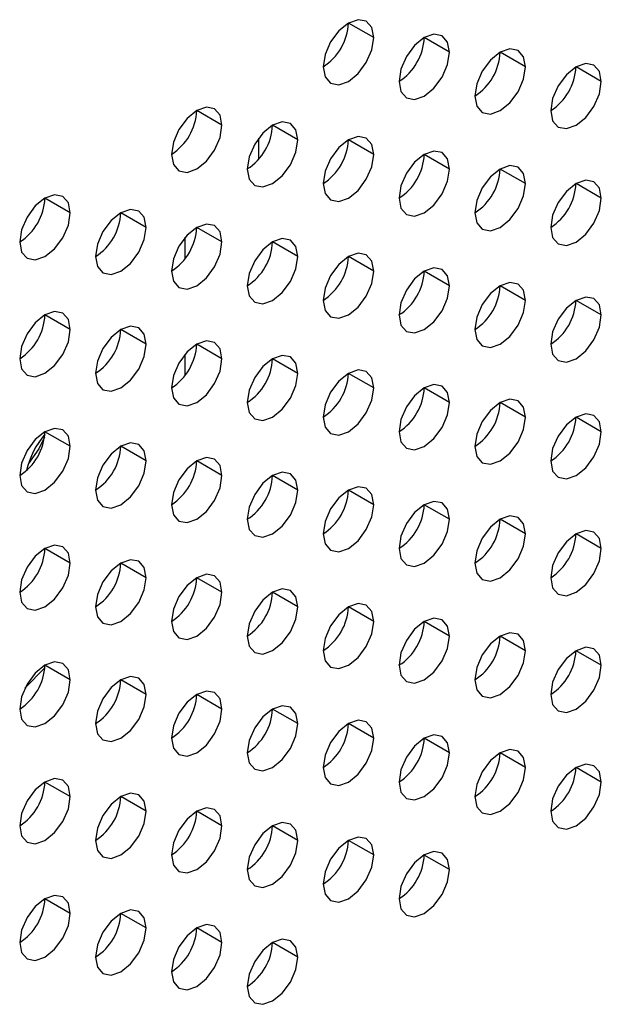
# Model space of a CAD drawing. Header units: millimetres. Extents: x 0 to 1118, y 0 to 864.
# Tile 125 of 256: x 941.07 to 943.78, y 606.26 to 610.85. Entities that reach past the tile are written whole.
import ezdxf

# ---------------------------------------------------------------- set-up
doc = ezdxf.new("R2010")
doc.units = ezdxf.units.MM

msp = doc.modelspace()

# ---------------------------------------------------------------- linework, layer by layer
at = {"color": 7, "linetype": 'Continuous', "lineweight": 25}
for p, q in [((942.7227, 610.765), (942.6049, 610.833)), ((943.0763, 610.6969), (942.9584, 610.765)), ((943.4298, 610.6288), (943.312, 610.6969)), ((943.7834, 610.5608), (943.6655, 610.6288)), ((942.0156, 610.3568), (941.8977, 610.4248)), ((942.3691, 610.2887), (942.2513, 610.3568)), ((942.7227, 610.2206), (942.6049, 610.2887)), ((943.0763, 610.1526), (942.9584, 610.2206)), ((943.4298, 610.0845), (943.312, 610.1525)), ((943.7834, 610.0164), (943.6655, 610.0844)), ((941.3085, 609.9486), (941.1906, 610.0166)), ((941.662, 609.8805), (941.5442, 609.9485)), ((942.0156, 609.8124), (941.8977, 609.8805)), ((942.3691, 609.7444), (942.2513, 609.8124)), ((942.7227, 609.6763), (942.6049, 609.7443)), ((943.0763, 609.6082), (942.9584, 609.6762)), ((943.4298, 609.5401), (943.312, 609.6082)), ((943.7834, 609.472), (943.6655, 609.5401)), ((941.3085, 609.4042), (941.1906, 609.4723)), ((941.662, 609.3362), (941.5442, 609.4042)), ((942.0156, 609.2681), (941.8977, 609.3361)), ((942.3691, 609.2), (942.2513, 609.268)), ((942.7227, 609.1319), (942.6049, 609.2)), ((943.0763, 609.0638), (942.9584, 609.1319)), ((943.4298, 608.9958), (943.312, 609.0638)), ((943.7834, 608.9277), (943.6655, 608.9957)), ((941.3085, 608.8599), (941.1906, 608.9279)), ((941.662, 608.7918), (941.5442, 608.8598)), ((942.0156, 608.7237), (941.8977, 608.7917)), ((942.3691, 608.6556), (942.2513, 608.7237)), ((942.7227, 608.5876), (942.6049, 608.6556)), ((943.0763, 608.5195), (942.9584, 608.5875)), ((943.4298, 608.4514), (943.312, 608.5194)), ((943.7834, 608.3833), (943.6655, 608.4514)), ((941.3085, 608.3155), (941.1906, 608.3835)), ((941.662, 608.2474), (941.5442, 608.3155)), ((942.0156, 608.1794), (941.8977, 608.2474)), ((942.3691, 608.1113), (942.2513, 608.1793)), ((942.7227, 608.0432), (942.6049, 608.1112)), ((943.0763, 607.9751), (942.9584, 608.0432)), ((943.4298, 607.907), (943.312, 607.9751)), ((943.7834, 607.839), (943.6655, 607.907)), ((941.3085, 607.7711), (941.1906, 607.8392)), ((941.662, 607.7031), (941.5442, 607.7711)), ((942.0156, 607.635), (941.8977, 607.703)), ((942.3691, 607.5669), (942.2513, 607.6349)), ((942.7227, 607.4988), (942.6049, 607.5669)), ((943.0763, 607.4308), (942.9584, 607.4988)), ((943.4298, 607.3627), (943.312, 607.4307)), ((943.7834, 607.2946), (943.6655, 607.3626)), ((941.3085, 607.2268), (941.1906, 607.2948)), ((941.662, 607.1587), (941.5442, 607.2267)), ((942.0156, 607.0906), (941.8977, 607.1587)), ((942.3691, 607.0226), (942.2513, 607.0906)), ((942.7227, 606.9545), (942.6049, 607.0225)), ((943.0763, 606.8864), (942.9584, 606.9544)), ((941.3085, 606.6824), (941.1906, 606.7505)), ((941.662, 606.6143), (941.5442, 606.6824)), ((942.0156, 606.5463), (941.8977, 606.6143)), ((942.3691, 606.4782), (942.2513, 606.5462))]:
    msp.add_line(p, q, dxfattribs=at)
at = {"color": 8, "linetype": 'Continuous', "lineweight": 25}
for p, q in [((942.1856, 610.2958), (942.1856, 610.1968)), ((941.8439, 609.7351), (941.8439, 609.8344)), ((941.8439, 609.1908), (941.8439, 609.29)), ((941.0973, 607.7322), (941.1902, 607.8269))]:
    msp.add_line(p, q, dxfattribs=at)
at = {"color": 7, "linetype": 'Continuous', "lineweight": 25, "flags": 128}
for points in [[(942.7227, 610.765), (942.7137, 610.8119), (942.6882, 610.8413), (942.6499, 610.8487), (942.6049, 610.8331), (942.5598, 610.7967), (942.5215, 610.7451), (942.496, 610.6862), (942.487, 610.6289)], [(942.487, 610.6289), (942.496, 610.582), (942.5215, 610.5526), (942.5598, 610.5452), (942.6049, 610.5609), (942.6499, 610.5973), (942.6882, 610.6488), (942.7137, 610.7077), (942.7227, 610.765)], [(943.0763, 610.6969), (943.0673, 610.7438), (943.0417, 610.7732), (943.0035, 610.7807), (942.9584, 610.765), (942.9133, 610.7286), (942.8751, 610.677), (942.8495, 610.6181), (942.8406, 610.5609)], [(943.4298, 610.6288), (943.4208, 610.6757), (943.3953, 610.7051), (943.3571, 610.7126), (943.312, 610.6969), (943.2669, 610.6605), (943.2286, 610.6089), (943.2031, 610.55), (943.1941, 610.4928)], [(942.8406, 610.5609), (942.8495, 610.514), (942.8751, 610.4845), (942.9133, 610.4771), (942.9584, 610.4928), (943.0035, 610.5292), (943.0417, 610.5808), (943.0673, 610.6397), (943.0763, 610.6969)], [(943.1941, 610.4928), (943.2031, 610.4459), (943.2286, 610.4165), (943.2669, 610.409), (943.312, 610.4247), (943.3571, 610.4611), (943.3953, 610.5127), (943.4208, 610.5716), (943.4298, 610.6288)], [(943.7834, 610.5608), (943.7744, 610.6077), (943.7488, 610.6371), (943.7106, 610.6445), (943.6655, 610.6288), (943.6204, 610.5924), (943.5822, 610.5409), (943.5566, 610.482), (943.5477, 610.4247)], [(943.5477, 610.4247), (943.5566, 610.3778), (943.5822, 610.3484), (943.6204, 610.341), (943.6655, 610.3566), (943.7106, 610.393), (943.7488, 610.4446), (943.7744, 610.5035), (943.7834, 610.5608)], [(942.0156, 610.3568), (942.0066, 610.4037), (941.9811, 610.4331), (941.9428, 610.4405), (941.8977, 610.4249), (941.8526, 610.3885), (941.8144, 610.3369), (941.7889, 610.278), (941.7799, 610.2207)], [(941.7799, 610.2207), (941.7889, 610.1738), (941.8144, 610.1444), (941.8526, 610.137), (941.8977, 610.1527), (941.9428, 610.1891), (941.9811, 610.2406), (942.0066, 610.2995), (942.0156, 610.3568)], [(942.3691, 610.2887), (942.3602, 610.3356), (942.3346, 610.365), (942.2964, 610.3724), (942.2513, 610.3568), (942.2062, 610.3204), (942.168, 610.2688), (942.1424, 610.2099), (942.1334, 610.1526)], [(942.1334, 610.1526), (942.1424, 610.1057), (942.168, 610.0763), (942.2062, 610.0689), (942.2513, 610.0846), (942.2964, 610.121), (942.3346, 610.1726), (942.3602, 610.2315), (942.3691, 610.2887)], [(942.7227, 610.2206), (942.7137, 610.2675), (942.6882, 610.2969), (942.6499, 610.3044), (942.6049, 610.2887), (942.5598, 610.2523), (942.5215, 610.2007), (942.496, 610.1418), (942.487, 610.0846)], [(942.487, 610.0846), (942.496, 610.0377), (942.5215, 610.0083), (942.5598, 610.0008), (942.6049, 610.0165), (942.6499, 610.0529), (942.6882, 610.1045), (942.7137, 610.1634), (942.7227, 610.2206)], [(943.0763, 610.1526), (943.0673, 610.1995), (943.0417, 610.2289), (943.0035, 610.2363), (942.9584, 610.2206), (942.9133, 610.1842), (942.8751, 610.1326), (942.8495, 610.0738), (942.8406, 610.0165)], [(942.8406, 610.0165), (942.8495, 609.9696), (942.8751, 609.9402), (942.9133, 609.9328), (942.9584, 609.9484), (943.0035, 609.9848), (943.0417, 610.0364), (943.0673, 610.0953), (943.0763, 610.1526)], [(943.4298, 610.0845), (943.4208, 610.1314), (943.3953, 610.1608), (943.3571, 610.1682), (943.312, 610.1525), (943.2669, 610.1161), (943.2286, 610.0646), (943.2031, 610.0057), (943.1941, 609.9484)], [(943.1941, 609.9484), (943.2031, 609.9015), (943.2286, 609.8721), (943.2669, 609.8647), (943.312, 609.8804), (943.3571, 609.9168), (943.3953, 609.9683), (943.4208, 610.0272), (943.4298, 610.0845)], [(943.7834, 610.0164), (943.7744, 610.0633), (943.7488, 610.0927), (943.7106, 610.1001), (943.6655, 610.0845), (943.6204, 610.0481), (943.5822, 609.9965), (943.5566, 609.9376), (943.5477, 609.8803)], [(941.3085, 609.9486), (941.2995, 609.9955), (941.274, 610.0249), (941.2357, 610.0323), (941.1906, 610.0166), (941.1455, 609.9803), (941.1073, 609.9287), (941.0818, 609.8698), (941.0728, 609.8125)], [(943.5477, 609.8803), (943.5566, 609.8334), (943.5822, 609.804), (943.6204, 609.7966), (943.6655, 609.8123), (943.7106, 609.8487), (943.7488, 609.9002), (943.7744, 609.9591), (943.7834, 610.0164)], [(941.662, 609.8805), (941.6531, 609.9274), (941.6275, 609.9568), (941.5893, 609.9642), (941.5442, 609.9486), (941.4991, 609.9122), (941.4609, 609.8606), (941.4353, 609.8017), (941.4263, 609.7444)], [(941.0728, 609.8125), (941.0818, 609.7656), (941.1073, 609.7362), (941.1455, 609.7288), (941.1906, 609.7445), (941.2357, 609.7809), (941.274, 609.8324), (941.2995, 609.8913), (941.3085, 609.9486)], [(941.4263, 609.7444), (941.4353, 609.6975), (941.4609, 609.6681), (941.4991, 609.6607), (941.5442, 609.6764), (941.5893, 609.7128), (941.6275, 609.7644), (941.6531, 609.8233), (941.662, 609.8805)], [(942.0156, 609.8124), (942.0066, 609.8593), (941.9811, 609.8887), (941.9428, 609.8962), (941.8977, 609.8805), (941.8526, 609.8441), (941.8144, 609.7925), (941.7889, 609.7336), (941.7799, 609.6764)], [(942.3691, 609.7444), (942.3602, 609.7913), (942.3346, 609.8207), (942.2964, 609.8281), (942.2513, 609.8124), (942.2062, 609.776), (942.168, 609.7244), (942.1424, 609.6655), (942.1334, 609.6083)], [(941.7799, 609.6764), (941.7889, 609.6295), (941.8144, 609.6001), (941.8526, 609.5926), (941.8977, 609.6083), (941.9428, 609.6447), (941.9811, 609.6963), (942.0066, 609.7552), (942.0156, 609.8124)], [(942.1334, 609.6083), (942.1424, 609.5614), (942.168, 609.532), (942.2062, 609.5246), (942.2513, 609.5402), (942.2964, 609.5766), (942.3346, 609.6282), (942.3602, 609.6871), (942.3691, 609.7444)], [(942.7227, 609.6763), (942.7137, 609.7232), (942.6882, 609.7526), (942.6499, 609.76), (942.6049, 609.7443), (942.5598, 609.7079), (942.5215, 609.6564), (942.496, 609.5975), (942.487, 609.5402)], [(943.0763, 609.6082), (943.0673, 609.6551), (943.0417, 609.6845), (943.0035, 609.6919), (942.9584, 609.6763), (942.9133, 609.6399), (942.8751, 609.5883), (942.8495, 609.5294), (942.8406, 609.4721)], [(942.487, 609.5402), (942.496, 609.4933), (942.5215, 609.4639), (942.5598, 609.4565), (942.6049, 609.4722), (942.6499, 609.5085), (942.6882, 609.5601), (942.7137, 609.619), (942.7227, 609.6763)], [(942.8406, 609.4721), (942.8495, 609.4252), (942.8751, 609.3958), (942.9133, 609.3884), (942.9584, 609.4041), (943.0035, 609.4405), (943.0417, 609.492), (943.0673, 609.5509), (943.0763, 609.6082)], [(943.4298, 609.5401), (943.4208, 609.587), (943.3953, 609.6164), (943.3571, 609.6239), (943.312, 609.6082), (943.2669, 609.5718), (943.2286, 609.5202), (943.2031, 609.4613), (943.1941, 609.4041)], [(943.7834, 609.472), (943.7744, 609.5189), (943.7488, 609.5483), (943.7106, 609.5558), (943.6655, 609.5401), (943.6204, 609.5037), (943.5822, 609.4521), (943.5566, 609.3932), (943.5477, 609.336)], [(943.1941, 609.4041), (943.2031, 609.3572), (943.2286, 609.3277), (943.2669, 609.3203), (943.312, 609.336), (943.3571, 609.3724), (943.3953, 609.424), (943.4208, 609.4829), (943.4298, 609.5401)], [(941.3085, 609.4042), (941.2995, 609.4511), (941.274, 609.4805), (941.2357, 609.488), (941.1906, 609.4723), (941.1455, 609.4359), (941.1073, 609.3843), (941.0818, 609.3254), (941.0728, 609.2682)], [(943.5477, 609.336), (943.5566, 609.2891), (943.5822, 609.2597), (943.6204, 609.2522), (943.6655, 609.2679), (943.7106, 609.3043), (943.7488, 609.3559), (943.7744, 609.4148), (943.7834, 609.472)], [(941.662, 609.3362), (941.6531, 609.3831), (941.6275, 609.4125), (941.5893, 609.4199), (941.5442, 609.4042), (941.4991, 609.3678), (941.4609, 609.3162), (941.4353, 609.2573), (941.4263, 609.2001)], [(941.0728, 609.2682), (941.0818, 609.2213), (941.1073, 609.1919), (941.1455, 609.1844), (941.1906, 609.2001), (941.2357, 609.2365), (941.274, 609.2881), (941.2995, 609.347), (941.3085, 609.4042)], [(941.4263, 609.2001), (941.4353, 609.1532), (941.4609, 609.1238), (941.4991, 609.1164), (941.5442, 609.132), (941.5893, 609.1684), (941.6275, 609.22), (941.6531, 609.2789), (941.662, 609.3362)], [(942.0156, 609.2681), (942.0066, 609.315), (941.9811, 609.3444), (941.9428, 609.3518), (941.8977, 609.3361), (941.8526, 609.2997), (941.8144, 609.2482), (941.7889, 609.1893), (941.7799, 609.132)], [(942.3691, 609.2), (942.3602, 609.2469), (942.3346, 609.2763), (942.2964, 609.2837), (942.2513, 609.2681), (942.2062, 609.2317), (942.168, 609.1801), (942.1424, 609.1212), (942.1334, 609.0639)], [(941.7799, 609.132), (941.7889, 609.0851), (941.8144, 609.0557), (941.8526, 609.0483), (941.8977, 609.0639), (941.9428, 609.1003), (941.9811, 609.1519), (942.0066, 609.2108), (942.0156, 609.2681)], [(942.1334, 609.0639), (942.1424, 609.017), (942.168, 608.9876), (942.2062, 608.9802), (942.2513, 608.9959), (942.2964, 609.0323), (942.3346, 609.0838), (942.3602, 609.1427), (942.3691, 609.2)], [(942.7227, 609.1319), (942.7137, 609.1788), (942.6882, 609.2082), (942.6499, 609.2156), (942.6049, 609.2), (942.5598, 609.1636), (942.5215, 609.112), (942.496, 609.0531), (942.487, 608.9958)], [(943.0763, 609.0638), (943.0673, 609.1107), (943.0417, 609.1401), (943.0035, 609.1476), (942.9584, 609.1319), (942.9133, 609.0955), (942.8751, 609.0439), (942.8495, 608.985), (942.8406, 608.9278)], [(942.487, 608.9958), (942.496, 608.9489), (942.5215, 608.9195), (942.5598, 608.9121), (942.6049, 608.9278), (942.6499, 608.9642), (942.6882, 609.0158), (942.7137, 609.0747), (942.7227, 609.1319)], [(942.8406, 608.9278), (942.8495, 608.8809), (942.8751, 608.8515), (942.9133, 608.844), (942.9584, 608.8597), (943.0035, 608.8961), (943.0417, 608.9477), (943.0673, 609.0066), (943.0763, 609.0638)], [(943.4298, 608.9958), (943.4208, 609.0427), (943.3953, 609.0721), (943.3571, 609.0795), (943.312, 609.0638), (943.2669, 609.0274), (943.2286, 608.9758), (943.2031, 608.917), (943.1941, 608.8597)], [(943.7834, 608.9277), (943.7744, 608.9746), (943.7488, 609.004), (943.7106, 609.0114), (943.6655, 608.9957), (943.6204, 608.9593), (943.5822, 608.9078), (943.5566, 608.8489), (943.5477, 608.7916)], [(943.1941, 608.8597), (943.2031, 608.8128), (943.2286, 608.7834), (943.2669, 608.776), (943.312, 608.7916), (943.3571, 608.828), (943.3953, 608.8796), (943.4208, 608.9385), (943.4298, 608.9958)], [(941.3085, 608.8599), (941.2995, 608.9068), (941.274, 608.9362), (941.2357, 608.9436), (941.1906, 608.9279), (941.1455, 608.8915), (941.1073, 608.84), (941.0818, 608.7811), (941.0728, 608.7238)], [(943.5477, 608.7916), (943.5566, 608.7447), (943.5822, 608.7153), (943.6204, 608.7079), (943.6655, 608.7236), (943.7106, 608.76), (943.7488, 608.8115), (943.7744, 608.8704), (943.7834, 608.9277)], [(941.1886, 608.9017), (941.1624, 608.848), (941.1136, 608.7799)], [(941.662, 608.7918), (941.6531, 608.8387), (941.6275, 608.8681), (941.5893, 608.8755), (941.5442, 608.8598), (941.4991, 608.8235), (941.4609, 608.7719), (941.4353, 608.713), (941.4263, 608.6557)], [(941.0728, 608.7238), (941.0818, 608.6769), (941.1073, 608.6475), (941.1455, 608.6401), (941.1906, 608.6557), (941.2357, 608.6921), (941.274, 608.7437), (941.2995, 608.8026), (941.3085, 608.8599)], [(941.4263, 608.6557), (941.4353, 608.6088), (941.4609, 608.5794), (941.4991, 608.572), (941.5442, 608.5877), (941.5893, 608.6241), (941.6275, 608.6756), (941.6531, 608.7345), (941.662, 608.7918)], [(942.0156, 608.7237), (942.0066, 608.7706), (941.9811, 608.8), (941.9428, 608.8074), (941.8977, 608.7918), (941.8526, 608.7554), (941.8144, 608.7038), (941.7889, 608.6449), (941.7799, 608.5876)], [(942.3691, 608.6556), (942.3602, 608.7025), (942.3346, 608.7319), (942.2964, 608.7394), (942.2513, 608.7237), (942.2062, 608.6873), (942.168, 608.6357), (942.1424, 608.5768), (942.1334, 608.5196)], [(941.7799, 608.5876), (941.7889, 608.5407), (941.8144, 608.5113), (941.8526, 608.5039), (941.8977, 608.5196), (941.9428, 608.556), (941.9811, 608.6076), (942.0066, 608.6665), (942.0156, 608.7237)], [(942.1334, 608.5196), (942.1424, 608.4727), (942.168, 608.4433), (942.2062, 608.4358), (942.2513, 608.4515), (942.2964, 608.4879), (942.3346, 608.5395), (942.3602, 608.5984), (942.3691, 608.6556)], [(942.7227, 608.5876), (942.7137, 608.6345), (942.6882, 608.6639), (942.6499, 608.6713), (942.6049, 608.6556), (942.5598, 608.6192), (942.5215, 608.5676), (942.496, 608.5087), (942.487, 608.4515)], [(942.487, 608.4515), (942.496, 608.4046), (942.5215, 608.3752), (942.5598, 608.3678), (942.6049, 608.3834), (942.6499, 608.4198), (942.6882, 608.4714), (942.7137, 608.5303), (942.7227, 608.5876)], [(943.0763, 608.5195), (943.0673, 608.5664), (943.0417, 608.5958), (943.0035, 608.6032), (942.9584, 608.5875), (942.9133, 608.5511), (942.8751, 608.4996), (942.8495, 608.4407), (942.8406, 608.3834)], [(942.8406, 608.3834), (942.8495, 608.3365), (942.8751, 608.3071), (942.9133, 608.2997), (942.9584, 608.3154), (943.0035, 608.3517), (943.0417, 608.4033), (943.0673, 608.4622), (943.0763, 608.5195)], [(943.4298, 608.4514), (943.4208, 608.4983), (943.3953, 608.5277), (943.3571, 608.5351), (943.312, 608.5195), (943.2669, 608.4831), (943.2286, 608.4315), (943.2031, 608.3726), (943.1941, 608.3153)], [(943.1941, 608.3153), (943.2031, 608.2684), (943.2286, 608.239), (943.2669, 608.2316), (943.312, 608.2473), (943.3571, 608.2837), (943.3953, 608.3352), (943.4208, 608.3941), (943.4298, 608.4514)], [(943.7834, 608.3833), (943.7744, 608.4302), (943.7488, 608.4596), (943.7106, 608.4671), (943.6655, 608.4514), (943.6204, 608.415), (943.5822, 608.3634), (943.5566, 608.3045), (943.5477, 608.2473)], [(941.3085, 608.3155), (941.2995, 608.3624), (941.274, 608.3918), (941.2357, 608.3992), (941.1906, 608.3836), (941.1455, 608.3472), (941.1073, 608.2956), (941.0818, 608.2367), (941.0728, 608.1794)], [(943.5477, 608.2473), (943.5566, 608.2004), (943.5822, 608.171), (943.6204, 608.1635), (943.6655, 608.1792), (943.7106, 608.2156), (943.7488, 608.2672), (943.7744, 608.3261), (943.7834, 608.3833)], [(941.0728, 608.1794), (941.0818, 608.1325), (941.1073, 608.1031), (941.1455, 608.0957), (941.1906, 608.1114), (941.2357, 608.1478), (941.274, 608.1994), (941.2995, 608.2583), (941.3085, 608.3155)], [(941.662, 608.2474), (941.6531, 608.2943), (941.6275, 608.3237), (941.5893, 608.3312), (941.5442, 608.3155), (941.4991, 608.2791), (941.4609, 608.2275), (941.4353, 608.1686), (941.4263, 608.1114)], [(941.4263, 608.1114), (941.4353, 608.0645), (941.4609, 608.0351), (941.4991, 608.0276), (941.5442, 608.0433), (941.5893, 608.0797), (941.6275, 608.1313), (941.6531, 608.1902), (941.662, 608.2474)], [(942.0156, 608.1794), (942.0066, 608.2263), (941.9811, 608.2557), (941.9428, 608.2631), (941.8977, 608.2474), (941.8526, 608.211), (941.8144, 608.1594), (941.7889, 608.1005), (941.7799, 608.0433)], [(941.7799, 608.0433), (941.7889, 607.9964), (941.8144, 607.967), (941.8526, 607.9596), (941.8977, 607.9752), (941.9428, 608.0116), (941.9811, 608.0632), (942.0066, 608.1221), (942.0156, 608.1794)], [(942.3691, 608.1113), (942.3602, 608.1582), (942.3346, 608.1876), (942.2964, 608.195), (942.2513, 608.1793), (942.2062, 608.1429), (942.168, 608.0914), (942.1424, 608.0325), (942.1334, 607.9752)], [(942.1334, 607.9752), (942.1424, 607.9283), (942.168, 607.8989), (942.2062, 607.8915), (942.2513, 607.9072), (942.2964, 607.9435), (942.3346, 607.9951), (942.3602, 608.054), (942.3691, 608.1113)], [(942.7227, 608.0432), (942.7137, 608.0901), (942.6882, 608.1195), (942.6499, 608.1269), (942.6049, 608.1113), (942.5598, 608.0749), (942.5215, 608.0233), (942.496, 607.9644), (942.487, 607.9071)], [(942.487, 607.9071), (942.496, 607.8602), (942.5215, 607.8308), (942.5598, 607.8234), (942.6049, 607.8391), (942.6499, 607.8755), (942.6882, 607.927), (942.7137, 607.9859), (942.7227, 608.0432)], [(943.0763, 607.9751), (943.0673, 608.022), (943.0417, 608.0514), (943.0035, 608.0589), (942.9584, 608.0432), (942.9133, 608.0068), (942.8751, 607.9552), (942.8495, 607.8963), (942.8406, 607.8391)], [(943.4298, 607.907), (943.4208, 607.9539), (943.3953, 607.9833), (943.3571, 607.9908), (943.312, 607.9751), (943.2669, 607.9387), (943.2286, 607.8871), (943.2031, 607.8282), (943.1941, 607.771)], [(942.8406, 607.8391), (942.8495, 607.7921), (942.8751, 607.7627), (942.9133, 607.7553), (942.9584, 607.771), (943.0035, 607.8074), (943.0417, 607.859), (943.0673, 607.9179), (943.0763, 607.9751)], [(943.1941, 607.771), (943.2031, 607.7241), (943.2286, 607.6947), (943.2669, 607.6872), (943.312, 607.7029), (943.3571, 607.7393), (943.3953, 607.7909), (943.4208, 607.8498), (943.4298, 607.907)], [(943.7834, 607.839), (943.7744, 607.8859), (943.7488, 607.9153), (943.7106, 607.9227), (943.6655, 607.907), (943.6204, 607.8706), (943.5822, 607.8191), (943.5566, 607.7602), (943.5477, 607.7029)], [(941.3085, 607.7711), (941.2995, 607.818), (941.274, 607.8475), (941.2357, 607.8549), (941.1906, 607.8392), (941.1455, 607.8028), (941.1073, 607.7512), (941.0818, 607.6923), (941.0728, 607.6351)], [(943.5477, 607.7029), (943.5566, 607.656), (943.5822, 607.6266), (943.6204, 607.6192), (943.6655, 607.6348), (943.7106, 607.6712), (943.7488, 607.7228), (943.7744, 607.7817), (943.7834, 607.839)], [(941.0728, 607.6351), (941.0818, 607.5882), (941.1073, 607.5588), (941.1455, 607.5513), (941.1906, 607.567), (941.2357, 607.6034), (941.274, 607.655), (941.2995, 607.7139), (941.3085, 607.7711)], [(941.662, 607.7031), (941.6531, 607.75), (941.6275, 607.7794), (941.5893, 607.7868), (941.5442, 607.7711), (941.4991, 607.7347), (941.4609, 607.6832), (941.4353, 607.6243), (941.4263, 607.567)], [(942.0156, 607.635), (942.0066, 607.6819), (941.9811, 607.7113), (941.9428, 607.7187), (941.8977, 607.703), (941.8526, 607.6667), (941.8144, 607.6151), (941.7889, 607.5562), (941.7799, 607.4989)], [(941.4263, 607.567), (941.4353, 607.5201), (941.4609, 607.4907), (941.4991, 607.4833), (941.5442, 607.4989), (941.5893, 607.5353), (941.6275, 607.5869), (941.6531, 607.6458), (941.662, 607.7031)], [(941.7799, 607.4989), (941.7889, 607.452), (941.8144, 607.4226), (941.8526, 607.4152), (941.8977, 607.4309), (941.9428, 607.4673), (941.9811, 607.5188), (942.0066, 607.5777), (942.0156, 607.635)], [(942.3691, 607.5669), (942.3602, 607.6138), (942.3346, 607.6432), (942.2964, 607.6506), (942.2513, 607.635), (942.2062, 607.5986), (942.168, 607.547), (942.1424, 607.4881), (942.1334, 607.4308)], [(942.7227, 607.4988), (942.7137, 607.5457), (942.6882, 607.5751), (942.6499, 607.5826), (942.6049, 607.5669), (942.5598, 607.5305), (942.5215, 607.4789), (942.496, 607.42), (942.487, 607.3628)], [(942.1334, 607.4308), (942.1424, 607.3839), (942.168, 607.3545), (942.2062, 607.3471), (942.2513, 607.3628), (942.2964, 607.3992), (942.3346, 607.4508), (942.3602, 607.5097), (942.3691, 607.5669)], [(942.487, 607.3628), (942.496, 607.3159), (942.5215, 607.2865), (942.5598, 607.279), (942.6049, 607.2947), (942.6499, 607.3311), (942.6882, 607.3827), (942.7137, 607.4416), (942.7227, 607.4988)], [(943.0763, 607.4308), (943.0673, 607.4777), (943.0417, 607.5071), (943.0035, 607.5145), (942.9584, 607.4988), (942.9133, 607.4624), (942.8751, 607.4108), (942.8495, 607.3519), (942.8406, 607.2947)], [(943.4298, 607.3627), (943.4208, 607.4096), (943.3953, 607.439), (943.3571, 607.4464), (943.312, 607.4307), (943.2669, 607.3943), (943.2286, 607.3428), (943.2031, 607.2839), (943.1941, 607.2266)], [(942.8406, 607.2947), (942.8495, 607.2478), (942.8751, 607.2184), (942.9133, 607.211), (942.9584, 607.2266), (943.0035, 607.263), (943.0417, 607.3146), (943.0673, 607.3735), (943.0763, 607.4308)], [(943.1941, 607.2266), (943.2031, 607.1797), (943.2286, 607.1503), (943.2669, 607.1429), (943.312, 607.1586), (943.3571, 607.1949), (943.3953, 607.2465), (943.4208, 607.3054), (943.4298, 607.3627)], [(943.7834, 607.2946), (943.7744, 607.3415), (943.7488, 607.3709), (943.7106, 607.3783), (943.6655, 607.3627), (943.6204, 607.3263), (943.5822, 607.2747), (943.5566, 607.2158), (943.5477, 607.1585)], [(941.3085, 607.2268), (941.2995, 607.2737), (941.274, 607.3031), (941.2357, 607.3105), (941.1906, 607.2948), (941.1455, 607.2584), (941.1073, 607.2069), (941.0818, 607.148), (941.0728, 607.0907)], [(943.5477, 607.1585), (943.5566, 607.1116), (943.5822, 607.0822), (943.6204, 607.0748), (943.6655, 607.0905), (943.7106, 607.1269), (943.7488, 607.1784), (943.7744, 607.2373), (943.7834, 607.2946)], [(941.0728, 607.0907), (941.0818, 607.0438), (941.1073, 607.0144), (941.1455, 607.007), (941.1906, 607.0227), (941.2357, 607.0591), (941.274, 607.1106), (941.2995, 607.1695), (941.3085, 607.2268)], [(941.662, 607.1587), (941.6531, 607.2056), (941.6275, 607.235), (941.5893, 607.2424), (941.5442, 607.2268), (941.4991, 607.1904), (941.4609, 607.1388), (941.4353, 607.0799), (941.4263, 607.0226)], [(942.0156, 607.0906), (942.0066, 607.1375), (941.9811, 607.1669), (941.9428, 607.1744), (941.8977, 607.1587), (941.8526, 607.1223), (941.8144, 607.0707), (941.7889, 607.0118), (941.7799, 606.9546)], [(941.4263, 607.0226), (941.4353, 606.9757), (941.4609, 606.9463), (941.4991, 606.9389), (941.5442, 606.9546), (941.5893, 606.991), (941.6275, 607.0426), (941.6531, 607.1015), (941.662, 607.1587)], [(941.7799, 606.9546), (941.7889, 606.9077), (941.8144, 606.8783), (941.8526, 606.8708), (941.8977, 606.8865), (941.9428, 606.9229), (941.9811, 606.9745), (942.0066, 607.0334), (942.0156, 607.0906)], [(942.3691, 607.0226), (942.3602, 607.0695), (942.3346, 607.0989), (942.2964, 607.1063), (942.2513, 607.0906), (942.2062, 607.0542), (942.168, 607.0026), (942.1424, 606.9437), (942.1334, 606.8865)], [(942.7227, 606.9545), (942.7137, 607.0014), (942.6882, 607.0308), (942.6499, 607.0382), (942.6049, 607.0225), (942.5598, 606.9861), (942.5215, 606.9346), (942.496, 606.8757), (942.487, 606.8184)], [(942.1334, 606.8865), (942.1424, 606.8396), (942.168, 606.8102), (942.2062, 606.8028), (942.2513, 606.8184), (942.2964, 606.8548), (942.3346, 606.9064), (942.3602, 606.9653), (942.3691, 607.0226)], [(942.487, 606.8184), (942.496, 606.7715), (942.5215, 606.7421), (942.5598, 606.7347), (942.6049, 606.7504), (942.6499, 606.7867), (942.6882, 606.8383), (942.7137, 606.8972), (942.7227, 606.9545)], [(943.0763, 606.8864), (943.0673, 606.9333), (943.0417, 606.9627), (943.0035, 606.9701), (942.9584, 606.9545), (942.9133, 606.9181), (942.8751, 606.8665), (942.8495, 606.8076), (942.8406, 606.7503)], [(942.8406, 606.7503), (942.8495, 606.7034), (942.8751, 606.674), (942.9133, 606.6666), (942.9584, 606.6823), (943.0035, 606.7187), (943.0417, 606.7702), (943.0673, 606.8291), (943.0763, 606.8864)], [(941.3085, 606.6824), (941.2995, 606.7293), (941.274, 606.7587), (941.2357, 606.7662), (941.1906, 606.7505), (941.1455, 606.7141), (941.1073, 606.6625), (941.0818, 606.6036), (941.0728, 606.5464)], [(941.0728, 606.5464), (941.0818, 606.4995), (941.1073, 606.4701), (941.1455, 606.4626), (941.1906, 606.4783), (941.2357, 606.5147), (941.274, 606.5663), (941.2995, 606.6252), (941.3085, 606.6824)], [(941.662, 606.6143), (941.6531, 606.6613), (941.6275, 606.6907), (941.5893, 606.6981), (941.5442, 606.6824), (941.4991, 606.646), (941.4609, 606.5944), (941.4353, 606.5355), (941.4263, 606.4783)], [(941.4263, 606.4783), (941.4353, 606.4314), (941.4609, 606.402), (941.4991, 606.3945), (941.5442, 606.4102), (941.5893, 606.4466), (941.6275, 606.4982), (941.6531, 606.5571), (941.662, 606.6143)], [(942.0156, 606.5463), (942.0066, 606.5932), (941.9811, 606.6226), (941.9428, 606.63), (941.8977, 606.6143), (941.8526, 606.5779), (941.8144, 606.5264), (941.7889, 606.4675), (941.7799, 606.4102)], [(941.7799, 606.4102), (941.7889, 606.3633), (941.8144, 606.3339), (941.8526, 606.3265), (941.8977, 606.3421), (941.9428, 606.3785), (941.9811, 606.4301), (942.0066, 606.489), (942.0156, 606.5463)], [(942.3691, 606.4782), (942.3602, 606.5251), (942.3346, 606.5545), (942.2964, 606.5619), (942.2513, 606.5462), (942.2062, 606.5099), (942.168, 606.4583), (942.1424, 606.3994), (942.1334, 606.3421)], [(942.1334, 606.3421), (942.1424, 606.2952), (942.168, 606.2658), (942.2062, 606.2584), (942.2513, 606.2741), (942.2964, 606.3105), (942.3346, 606.362), (942.3602, 606.4209), (942.3691, 606.4782)]]:
    msp.add_lwpolyline(points, dxfattribs=at)
at = {"color": 7, "linetype": 'Continuous', "lineweight": 25}
for centre, radius, start, end in [((942.349, 610.8447), 0.2561, 302.6055, 357.3945), ((942.7025, 610.7766), 0.2561, 302.6055, 357.3945), ((943.0561, 610.7085), 0.2561, 302.6055, 357.3945), ((943.4096, 610.6404), 0.2561, 302.6055, 357.3945), ((941.6419, 610.4365), 0.2561, 302.6055, 357.3945), ((941.9954, 610.3684), 0.2561, 302.6055, 357.3945), ((942.349, 610.3003), 0.2561, 302.6055, 357.3945), ((942.7025, 610.2322), 0.2561, 302.6055, 357.3945), ((943.0561, 610.1642), 0.2561, 302.6055, 357.3945), ((943.4096, 610.0961), 0.2561, 302.6055, 357.3945), ((940.9348, 610.0283), 0.2561, 302.6055, 357.3945), ((941.2883, 609.9602), 0.2561, 302.6055, 357.3945), ((941.6419, 609.8921), 0.2561, 302.6055, 357.3945), ((941.9954, 609.824), 0.2561, 302.6055, 357.3945), ((942.349, 609.756), 0.2561, 302.6055, 357.3945), ((942.7025, 609.6879), 0.2561, 302.6055, 357.3945), ((943.0561, 609.6198), 0.2561, 302.6055, 357.3945), ((943.4096, 609.5517), 0.2561, 302.6055, 357.3945), ((940.9348, 609.4839), 0.2561, 302.6055, 357.3945), ((941.2883, 609.4158), 0.2561, 302.6055, 357.3945), ((941.6419, 609.3478), 0.2561, 302.6055, 357.3945), ((941.9954, 609.2797), 0.2561, 302.6055, 357.3945), ((942.349, 609.2116), 0.2561, 302.6055, 357.3945), ((942.7025, 609.1435), 0.2561, 302.6055, 357.3945), ((943.0561, 609.0754), 0.2561, 302.6055, 357.3945), ((943.4096, 609.0074), 0.2561, 302.6055, 357.3945), ((940.9348, 608.9395), 0.2561, 302.6055, 357.3945), ((941.5051, 608.6503), 0.4124, 139.7851, 166.4618), ((941.2883, 608.8715), 0.2561, 302.6055, 357.3945), ((941.6419, 608.8034), 0.2561, 302.6055, 357.3945), ((941.9954, 608.7353), 0.2561, 302.6055, 357.3945), ((942.349, 608.6672), 0.2561, 302.6055, 357.3945), ((942.7025, 608.5992), 0.2561, 302.6055, 357.3945), ((943.0561, 608.5311), 0.2561, 302.6055, 357.3945), ((943.4096, 608.463), 0.2561, 302.6055, 357.3945), ((940.9348, 608.3952), 0.2561, 302.6055, 357.3945), ((941.2883, 608.3271), 0.2561, 302.6055, 357.3945), ((941.6419, 608.259), 0.2561, 302.6055, 357.3945), ((941.9954, 608.191), 0.2561, 302.6055, 357.3945), ((942.349, 608.1229), 0.2561, 302.6055, 357.3945), ((942.7025, 608.0548), 0.2561, 302.6055, 357.3945), ((943.0561, 607.9867), 0.2561, 302.6055, 357.3945), ((943.4096, 607.9186), 0.2561, 302.6055, 357.3945), ((940.9348, 607.8508), 0.2561, 302.6055, 357.3945), ((941.2883, 607.7827), 0.2561, 302.6055, 357.3945), ((941.6419, 607.7147), 0.2561, 302.6055, 357.3945), ((941.9954, 607.6466), 0.2561, 302.6055, 357.3945), ((942.349, 607.5785), 0.2561, 302.6055, 357.3945), ((942.7025, 607.5104), 0.2561, 302.6055, 357.3945), ((943.0561, 607.4424), 0.2561, 302.6055, 357.3945), ((943.4096, 607.3743), 0.2561, 302.6055, 357.3945), ((940.9348, 607.3065), 0.2561, 302.6055, 357.3945), ((941.2883, 607.2384), 0.2561, 302.6055, 357.3945), ((941.6419, 607.1703), 0.2561, 302.6055, 357.3945), ((941.9954, 607.1022), 0.2561, 302.6055, 357.3945), ((942.349, 607.0342), 0.2561, 302.6055, 357.3945), ((942.7025, 606.9661), 0.2561, 302.6055, 357.3945), ((940.9348, 606.7621), 0.2561, 302.6055, 357.3945), ((941.2883, 606.694), 0.2561, 302.6055, 357.3945), ((941.6419, 606.6259), 0.2561, 302.6055, 357.3945), ((941.9954, 606.5579), 0.2561, 302.6055, 357.3945)]:
    msp.add_arc(centre, radius, start, end, dxfattribs=at)

doc.saveas('drawing.dxf')
